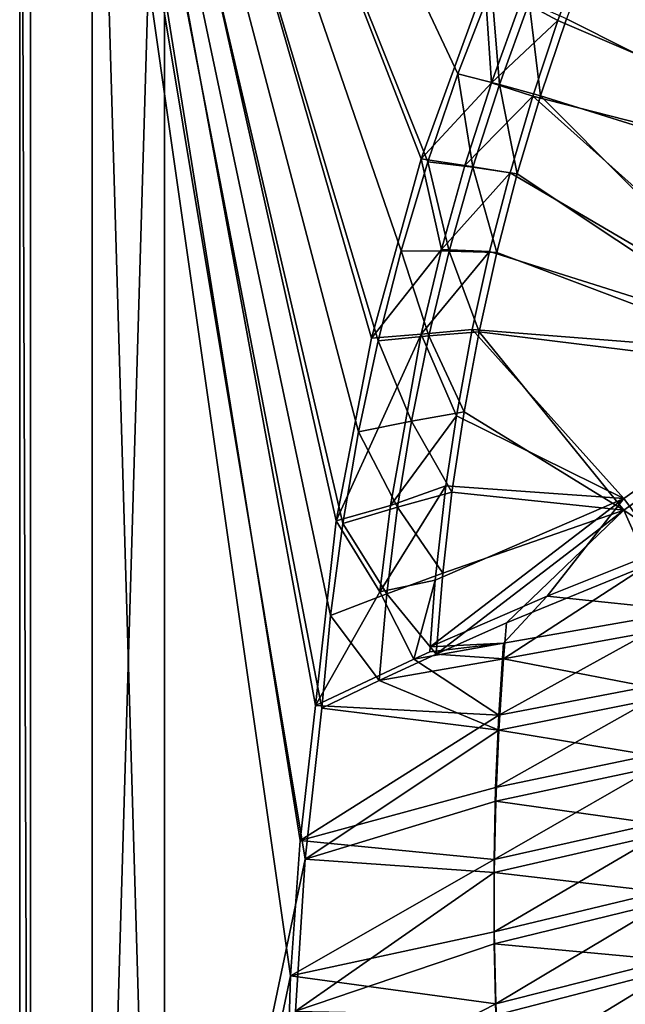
# Model space of a CAD drawing. Header units: metres. Extents: x 0 to 1501, y -1015 to 0.
# Tile 28 of 107: x 0 to 167, y -514 to -242. Entities that reach past the tile are written whole.
import ezdxf

# ---------------------------------------------------------------- set-up
doc = ezdxf.new("R2010")
doc.units = ezdxf.units.M

msp = doc.modelspace()

# ---------------------------------------------------------------- linework, layer by layer
at = {"layer": 'None'}
for points in [[(0, -850), (78.854172, -474.309357), (0, 0)], [(78.854172, -474.309357), (83.495163, -432.516235), (0, 0)], [(0, 0), (83.495163, -432.516235), (85.87072, -406.917908)], [(85.87072, -406.917908), (89.256668, -381.433502), (0, 0)], [(89.256668, -381.433502), (93.647705, -356.102966), (0, 0)], [(0, 0), (93.647705, -356.102966), (99.036972, -330.965851)], [(99.036972, -330.965851), (105.416031, -306.061523), (0, 0)], [(105.416031, -306.061523), (112.77491, -281.428925), (0, 0)], [(0, 0), (112.77491, -281.428925), (121.102089, -257.106567)], [(121.102089, -257.106567), (130.384552, -233.132538), (0, 0)], [(0, 0, -45), (0, -850, -45), (0, 0)], [(0, -850, -45), (0, -850), (0, 0)], [(0, -850, -45), (0, 0, -45), (3, -848.404846, -45)], [(0, 0, -45), (3, -3, -45), (3, -848.404846, -45)], [(81.709419, -431.808838, -3.000002), (77.500778, -469.092346, -3), (3, -3, -3)], [(77.500778, -469.092346, -3), (74.848244, -506.518768, -3), (3, -3, -3)], [(3, -3, -3), (74.848244, -506.518768, -3), (3, -848.404846, -3)], [(128.526688, -232.186569, -3), (110.945442, -280.549652, -3), (3, -3, -3)], [(110.945442, -280.549652, -3), (97.229225, -330.147552, -3), (3, -3, -3)], [(3, -3, -3), (97.229225, -330.147552, -3), (87.463554, -380.671967, -3)], [(87.463554, -380.671967, -3), (81.709419, -431.808838, -3.000002), (3, -3, -3)], [(3, -848.404846, -45), (3, -3, -45), (3, -848.404846, -3)], [(3, -3, -45), (3, -3, -3), (3, -848.404846, -3)], [(165.431885, -199.850052, -63), (175.197647, -179.366959, -63), (338.559021, -263.662933, -63)], [(279.604767, -298.438782, -63), (154.862213, -225.686035, -63), (165.431885, -199.850052, -63)], [(167.701416, -200.049957, -60), (159.037781, -220.808853, -60), (275.17334, -304.257996, -60)], [(279.604767, -298.438782, -63), (165.431885, -199.850052, -63), (338.559021, -263.662933, -63)], [(275.17334, -304.257996, -60), (159.037781, -220.808853, -60), (151.108994, -241.85939, -60)], [(154.862213, -225.686035, -63), (148.725723, -242.349274, -63), (138.527863, -236.900589, -32.405872)], [(148.725723, -242.349274, -63), (154.862213, -225.686035, -63), (279.604767, -298.438782, -63)], [(110.945442, -280.549652, -3), (128.526688, -232.186569, -3), (130.362122, -259.539734, -32.452827)], [(121.102089, -257.106567), (132.561752, -260.003174, -29.940228), (130.384552, -233.132538)], [(130.362122, -259.539734, -32.452827), (128.526688, -232.186569, -3), (138.527863, -236.900589, -32.405872)], [(132.561752, -260.003174, -29.940228), (140.793228, -237.363297, -29.942488), (130.384552, -233.132538)], [(148.725723, -242.349274, -63), (130.362122, -259.539734, -32.452827), (138.527863, -236.900589, -32.405872)], [(132.561752, -260.003174, -29.940228), (143.92485, -263.175537, -60), (140.793228, -237.363297, -29.942488)], [(143.92485, -263.175537, -60), (151.108994, -241.85939, -60), (140.793228, -237.363297, -29.942488)], [(148.725723, -242.349274, -63), (141.759155, -263.234894, -63), (130.362122, -259.539734, -32.452827)], [(141.759155, -263.234894, -63), (148.725723, -242.349274, -63), (279.604767, -298.438782, -63)], [(151.108994, -241.85939, -60), (143.92485, -263.175537, -60), (275.17334, -304.257996, -60)], [(112.77491, -281.428925), (125.184685, -282.936859, -29.937967), (121.102089, -257.106567)], [(125.184685, -282.936859, -29.937967), (132.561752, -260.003174, -29.940228), (121.102089, -257.106567)], [(123.038231, -282.47641, -32.492966), (110.945442, -280.549652, -3), (130.362122, -259.539734, -32.452827)], [(141.759155, -263.234894, -63), (123.038231, -282.47641, -32.492966), (130.362122, -259.539734, -32.452827)], [(125.184685, -282.936859, -29.937967), (137.494247, -284.731018, -60), (132.561752, -260.003174, -29.940228)], [(137.494247, -284.731018, -60), (143.92485, -263.175537, -60), (132.561752, -260.003174, -29.940228)], [(123.038231, -282.47641, -32.492966), (141.759155, -263.234894, -63), (135.486435, -284.435516, -63)], [(135.486435, -284.435516, -63), (141.759155, -263.234894, -63), (222.356293, -335.432922, -63)], [(143.92485, -263.175537, -60), (137.494247, -284.731018, -60), (220.356644, -339.936798, -60)], [(141.759155, -263.234894, -63), (279.604767, -298.438782, -63), (222.356293, -335.432922, -63)], [(143.92485, -263.175537, -60), (220.356644, -339.936798, -60), (275.17334, -304.257996, -60)], [(97.229225, -330.147552, -3), (110.945442, -280.549652, -3), (116.570747, -305.671051, -32.528942)], [(105.416031, -306.061523), (118.672501, -306.132019, -29.935707), (112.77491, -281.428925)], [(110.945442, -280.549652, -3), (123.038231, -282.47641, -32.492966), (116.570747, -305.671051, -32.528942)], [(118.672501, -306.132019, -29.935707), (125.184685, -282.936859, -29.937967), (112.77491, -281.428925)], [(116.570747, -305.671051, -32.528942), (123.038231, -282.47641, -32.492966), (135.486435, -284.435516, -63)], [(118.672501, -306.132019, -29.935707), (131.825104, -306.499146, -60), (125.184685, -282.936859, -29.937967)], [(131.825104, -306.499146, -60), (137.494247, -284.731018, -60), (125.184685, -282.936859, -29.937967)], [(116.570747, -305.671051, -32.528942), (135.486435, -284.435516, -63), (129.860764, -306.192841, -63)], [(222.356293, -335.432922, -63), (129.860764, -306.192841, -63), (135.486435, -284.435516, -63)], [(137.494247, -284.731018, -60), (131.825104, -306.499146, -60), (220.356644, -339.936798, -60)], [(97.229225, -330.147552, -3), (116.570747, -305.671051, -32.528942), (110.974213, -329.084076, -32.563416)], [(99.036972, -330.965851), (113.034462, -329.555908, -29.933447), (105.416031, -306.061523)], [(113.034462, -329.555908, -29.933447), (118.672501, -306.132019, -29.935707), (105.416031, -306.061523)], [(110.974213, -329.084076, -32.563416), (116.570747, -305.671051, -32.528942), (129.860764, -306.192841, -63)], [(129.860764, -306.192841, -63), (125.06797, -327.791504, -63), (110.974213, -329.084076, -32.563416)], [(113.034462, -329.555908, -29.933447), (126.924431, -328.453033, -60), (118.672501, -306.132019, -29.935707)], [(126.924431, -328.453033, -60), (131.825104, -306.499146, -60), (118.672501, -306.132019, -29.935707)], [(125.06797, -327.791504, -63), (129.860764, -306.192841, -63), (222.356293, -335.432922, -63)], [(220.356644, -339.936798, -60), (131.825104, -306.499146, -60), (126.924431, -328.453033, -60)], [(87.463554, -380.671967, -3), (110.974213, -329.084076, -32.563416), (102.433327, -376.429291, -32.632584)], [(87.463554, -380.671967, -3), (97.229225, -330.147552, -3), (110.974213, -329.084076, -32.563416)], [(102.433327, -376.429291, -32.632584), (110.974213, -329.084076, -32.563416), (120.659691, -351.709167, -63)], [(110.974213, -329.084076, -32.563416), (125.06797, -327.791504, -63), (120.659691, -351.709167, -63)], [(122.798294, -350.565613, -60), (126.924431, -328.453033, -60), (113.034462, -329.555908, -29.933447)], [(166.934067, -374.521973, -63), (120.659691, -351.709167, -63), (125.06797, -327.791504, -63)], [(126.924431, -328.453033, -60), (122.798294, -350.565613, -60), (166.976074, -377.730469, -60)], [(166.934067, -374.521973, -63), (125.06797, -327.791504, -63), (222.356293, -335.432922, -63)], [(220.356644, -339.936798, -60), (126.924431, -328.453033, -60), (166.976074, -377.730469, -60)], [(93.647705, -356.102966), (108.278587, -353.175537, -29.931187), (99.036972, -330.965851)], [(108.278587, -353.175537, -29.931187), (113.034462, -329.555908, -29.933447), (99.036972, -330.965851)], [(108.278587, -353.175537, -29.931187), (122.798294, -350.565613, -60), (113.034462, -329.555908, -29.933447)], [(222.356293, -335.432922, -63), (177.531204, -388.791321, -189.467285), (166.934067, -374.521973, -63)], [(220.356644, -339.936798, -60), (166.976074, -377.730469, -60), (183.625763, -389.063843, -195.113922)], [(119.451775, -372.809509, -60), (122.798294, -350.565613, -60), (108.278587, -353.175537, -29.931187)], [(166.976074, -377.730469, -60), (122.798294, -350.565613, -60), (119.451775, -372.809509, -60)], [(104.411636, -376.95755, -29.928926), (108.278587, -353.175537, -29.931187), (93.647705, -356.102966)], [(120.659691, -351.709167, -63), (117.771904, -371.058319, -63), (102.433327, -376.429291, -32.632584)], [(104.411636, -376.95755, -29.928926), (119.451775, -372.809509, -60), (108.278587, -353.175537, -29.931187)], [(117.771904, -371.058319, -63), (120.659691, -351.709167, -63), (166.934067, -374.521973, -63)], [(89.256668, -381.433502), (104.411636, -376.95755, -29.928926), (93.647705, -356.102966)], [(117.771904, -371.058319, -63), (99.493027, -400.309662, -32.664886), (102.433327, -376.429291, -32.632584)], [(117.771904, -371.058319, -63), (114.823425, -397.14917, -63), (99.493027, -400.309662, -32.664886)], [(116.889015, -395.157288, -60), (119.451775, -372.809509, -60), (104.411636, -376.95755, -29.928926)], [(114.823425, -397.14917, -63), (117.771904, -371.058319, -63), (166.934067, -374.521973, -63)], [(119.451775, -372.809509, -60), (116.889015, -395.157288, -60), (166.976074, -377.730469, -60)], [(166.934067, -374.521973, -63), (145.739197, -401.517609, -125.966949), (113.450279, -415.57193, -63)], [(114.823425, -397.14917, -63), (166.934067, -374.521973, -63), (113.450279, -415.57193, -63)], [(177.531204, -388.791321, -189.467285), (145.739197, -401.517609, -125.966949), (166.934067, -374.521973, -63)], [(99.493027, -400.309662, -32.664886), (87.463554, -380.671967, -3), (102.433327, -376.429291, -32.632584)], [(101.43911, -400.868408, -29.926666), (104.411636, -376.95755, -29.928926), (89.256668, -381.433502)], [(101.43911, -400.868408, -29.926666), (116.889015, -395.157288, -60), (104.411636, -376.95755, -29.928926)], [(116.889015, -395.157288, -60), (115.113182, -417.581299, -60), (166.976074, -377.730469, -60)], [(115.113182, -417.581299, -60), (134.542404, -408.972321, -97.622124), (166.976074, -377.730469, -60)], [(134.542404, -408.972321, -97.622124), (173.63031, -392.910675, -174.984665), (166.976074, -377.730469, -60)], [(166.976074, -377.730469, -60), (173.63031, -392.910675, -174.984665), (183.625763, -389.063843, -195.113922)], [(81.709419, -431.808838, -3.000002), (87.463554, -380.671967, -3), (99.493027, -400.309662, -32.664886)], [(85.87072, -406.917908), (101.43911, -400.868408, -29.926666), (89.256668, -381.433502)], [(145.739197, -401.517609, -125.966949), (177.531204, -388.791321, -189.467285), (184.667999, -405.604034, -204.470428)], [(183.267136, -409.862152, -195.101532), (173.63031, -392.910675, -174.984665), (133.69162, -418.930054, -97.550766)], [(173.63031, -392.910675, -174.984665), (134.542404, -408.972321, -97.622124), (133.69162, -418.930054, -97.550766)], [(114.823425, -397.14917, -63), (108.933968, -418.947845, -54.614738), (99.493027, -400.309662, -32.664886)], [(115.113182, -417.581299, -60), (116.889015, -395.157288, -60), (101.43911, -400.868408, -29.926666)], [(114.823425, -397.14917, -63), (113.301247, -416.965302, -63), (108.933968, -418.947845, -54.614738)], [(113.301247, -416.965302, -63), (114.823425, -397.14917, -63), (113.450279, -415.57193, -63)], [(108.933968, -418.947845, -54.614738), (81.709419, -431.808838, -3.000002), (99.493027, -400.309662, -32.664886)], [(99.365242, -424.87442, -29.924414), (101.43911, -400.868408, -29.926666), (85.87072, -406.917908)], [(99.365242, -424.87442, -29.924414), (115.113182, -417.581299, -60), (101.43911, -400.868408, -29.926666)], [(113.450279, -415.57193, -63), (145.739197, -401.517609, -125.966949), (133.662781, -414.585297, -103.55188)], [(133.662781, -414.585297, -103.55188), (145.739197, -401.517609, -125.966949), (184.667999, -405.604034, -204.470428)], [(132.365555, -434.496246, -103.586868), (184.667999, -405.604034, -204.470428), (184.817444, -424.427734, -204.504745)], [(133.662781, -414.585297, -103.55188), (184.667999, -405.604034, -204.470428), (132.365555, -434.496246, -103.586868)], [(83.495163, -432.516235), (99.365242, -424.87442, -29.924414), (85.87072, -406.917908)], [(133.69162, -418.930054, -97.550766), (134.542404, -408.972321, -97.622124), (115.113182, -417.581299, -60)], [(133.69162, -418.930054, -97.550766), (183.351028, -428.486359, -195.101532), (183.267136, -409.862152, -195.101532)], [(132.365555, -434.496246, -103.586868), (108.933968, -418.947845, -54.614738), (133.662781, -414.585297, -103.55188)], [(108.933968, -418.947845, -54.614738), (113.301247, -416.965302, -63), (133.662781, -414.585297, -103.55188)], [(113.301247, -416.965302, -63), (113.450279, -415.57193, -63), (133.662781, -414.585297, -103.55188)], [(81.709419, -431.808838, -3.000002), (108.933968, -418.947845, -54.614738), (132.365555, -434.496246, -103.586868)], [(115.113182, -417.581299, -60), (99.365242, -424.87442, -29.924414), (133.69162, -418.930054, -97.550766)], [(99.365242, -424.87442, -29.924414), (132.407089, -438.590668, -97.550766), (133.69162, -418.930054, -97.550766)], [(133.69162, -418.930054, -97.550766), (132.407089, -438.590668, -97.550766), (183.351028, -428.486359, -195.101532)], [(131.502411, -454.433105, -103.620628), (132.365555, -434.496246, -103.586868), (184.817444, -424.427734, -204.504745)], [(184.817444, -424.427734, -204.504745), (185.345932, -443.252197, -204.53775), (131.502411, -454.433105, -103.620628)], [(99.365242, -424.87442, -29.924414), (83.495163, -432.516235), (132.407089, -438.590668, -97.550766)], [(183.351028, -428.486359, -195.101532), (132.407089, -438.590668, -97.550766), (183.811142, -447.114868, -195.101532)], [(77.500778, -469.092346, -3), (81.709419, -431.808838, -3.000002), (132.365555, -434.496246, -103.586868)], [(83.495163, -432.516235), (78.854172, -474.309357), (132.407089, -438.590668, -97.550766)], [(77.500778, -469.092346, -3), (132.365555, -434.496246, -103.586868), (131.502411, -454.433105, -103.620628)], [(132.407089, -438.590668, -97.550766), (78.854172, -474.309357), (131.551788, -458.280548, -97.550766)], [(183.811142, -447.114868, -195.101532), (132.407089, -438.590668, -97.550766), (131.551788, -458.280548, -97.550766)], [(185.345932, -443.252197, -204.53775), (131.067444, -474.392334, -103.653313), (131.502411, -454.433105, -103.620628)], [(131.067444, -474.392334, -103.653313), (185.345932, -443.252197, -204.53775), (186.249039, -462.070923, -204.56955)], [(184.647034, -465.740631, -195.101532), (183.811142, -447.114868, -195.101532), (131.551788, -458.280548, -97.550766)], [(131.067444, -474.392334, -103.653313), (77.500778, -469.092346, -3), (131.502411, -454.433105, -103.620628)], [(131.551788, -458.280548, -97.550766), (78.854172, -474.309357), (131.125824, -477.993103, -97.550766)], [(131.551788, -458.280548, -97.550766), (131.125824, -477.993103, -97.550766), (184.647034, -465.740631, -195.101532)], [(131.070282, -494.363617, -103.684708), (131.067444, -474.392334, -103.653313), (186.249039, -462.070923, -204.56955)], [(131.070282, -494.363617, -103.684708), (186.249039, -462.070923, -204.56955), (187.532166, -480.87381, -204.600037)], [(131.125824, -477.993103, -97.550766), (185.858185, -484.356689, -195.101532), (184.647034, -465.740631, -195.101532)], [(74.848244, -506.518768, -3), (77.500778, -469.092346, -3), (131.067444, -474.392334, -103.653313)], [(76.175674, -516.292725), (78.854172, -474.309357), (0, -850)], [(131.070282, -494.363617, -103.684708), (74.848244, -506.518768, -3), (131.067444, -474.392334, -103.653313)], [(78.854172, -474.309357), (76.175674, -516.292725), (131.125824, -477.993103, -97.550766)], [(131.125824, -477.993103, -97.550766), (76.175674, -516.292725), (131.129364, -497.721985, -97.550766)], [(185.858185, -484.356689, -195.101532), (131.125824, -477.993103, -97.550766), (131.129364, -497.721985, -97.550766)], [(131.524384, -514.3349, -103.714508), (131.070282, -494.363617, -103.684708), (187.532166, -480.87381, -204.600037)], [(131.524384, -514.3349, -103.714508), (187.532166, -480.87381, -204.600037), (189.203171, -499.649902, -204.629059)], [(187.443985, -502.956177, -195.101532), (185.858185, -484.356689, -195.101532), (131.129364, -497.721985, -97.550766)], [(74.848244, -506.518768, -3), (131.070282, -494.363617, -103.684708), (131.524384, -514.3349, -103.714508)], [(76.175674, -516.292725), (131.562668, -517.461182, -97.550766), (131.129364, -497.721985, -97.550766)], [(131.129364, -497.721985, -97.550766), (131.562668, -517.461182, -97.550766), (187.443985, -502.956177, -195.101532)], [(132.443207, -534.294067, -103.742409), (131.524384, -514.3349, -103.714508), (189.203171, -499.649902, -204.629059)], [(189.203171, -499.649902, -204.629059), (191.269867, -518.388245, -204.656418), (132.443207, -534.294067, -103.742409)], [(131.562668, -517.461182, -97.550766), (189.403839, -521.532227, -195.101532), (187.443985, -502.956177, -195.101532)], [(74.848244, -506.518768, -3), (73.756546, -544.023193, -3), (3, -848.404846, -3)], [(73.756546, -544.023193, -3), (74.848244, -506.518768, -3), (131.524384, -514.3349, -103.714508)], [(73.756546, -544.023193, -3), (131.524384, -514.3349, -103.714508), (132.443207, -534.294067, -103.742409)]]:
    msp.add_3dface(points, dxfattribs=at)
at = {"layer": 'None0'}
for points in [[(40.000202, -80.000092, -410), (20.000202, -80.000092, -410), (40.000202, -758.689636, -410)], [(20.000202, -80.000092, -410), (20.000202, -758.689636, -410), (40.000202, -758.689636, -410)], [(20.000202, -80.000092, -430), (20.000202, -758.689636, -430), (20.000202, -80.000092, -410)], [(20.000202, -758.689636, -430), (20.000202, -758.689636, -410), (20.000202, -80.000092, -410)], [(40.000202, -758.689636, -430), (20.000202, -758.689636, -430), (40.000202, -80.000092, -430)], [(20.000202, -758.689636, -430), (20.000202, -80.000092, -430), (40.000202, -80.000092, -430)], [(40.000202, -758.689636, -410), (40.000202, -758.689636, -430), (40.000202, -80.000092, -410)], [(40.000202, -758.689636, -430), (40.000202, -80.000092, -430), (40.000202, -80.000092, -410)]]:
    msp.add_3dface(points, dxfattribs=at)

doc.saveas('drawing.dxf')
